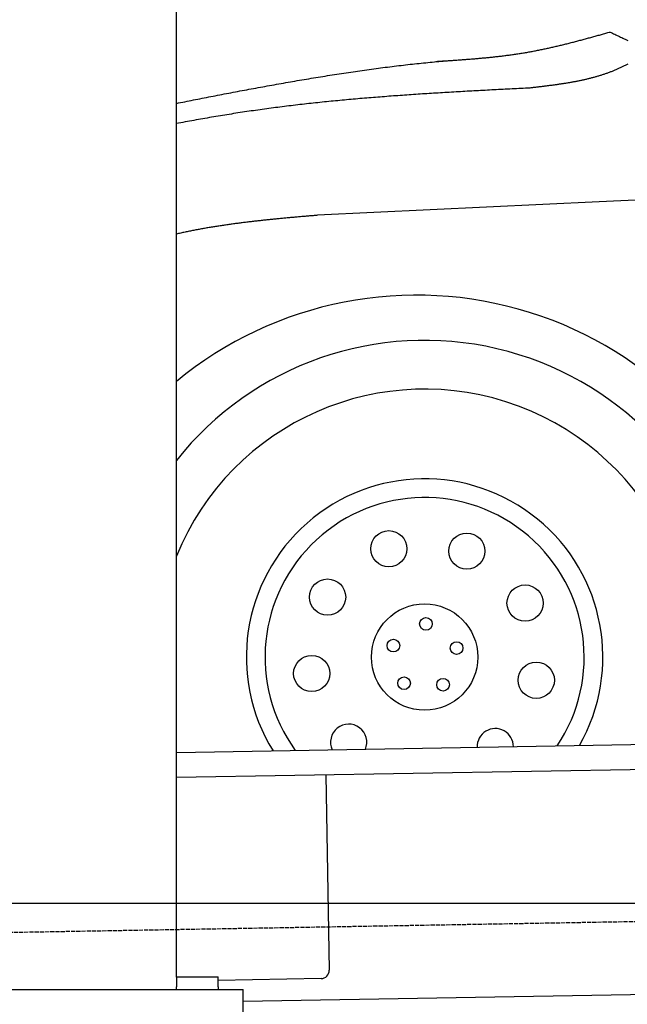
# Model space of a CAD drawing. Extents: x 562 to 7231, y 5817 to 12126.
# Tile 4 of 58: x 1545 to 2273, y 7995 to 9176. Entities that reach past the tile are written whole.
import ezdxf

# ---------------------------------------------------------------- set-up
doc = ezdxf.new("R2010")
doc.units = 0
doc.linetypes.add('GEN3', pattern=[6.25, 5, -1.25])
doc.layers.get('0').update_dxf_attribs({"linetype": 'CONTINUOUS'})
for name, color, linetype in [('3', 6, 'GEN3'), ('5', 3, 'CONTINUOUS'), ('CAR', 10, 'CONTINUOUS')]:
    doc.layers.add(name, color=color, linetype=linetype)

msp = doc.modelspace()

# ---------------------------------------------------------------- linework, layer by layer
for p, q in [((1732.775, 8027.85), (1732.775, 10183.018)), ((1732.775, 8297.073), (4392.087, 8343.491)), ((4387.611, 8313.408), (1732.775, 8267.068)), ((1911.989, 8270.196), (1916.072, 8036.232)), ((4146.361, 8039.156), (1812.775, 7998.423)), ((1732.775, 8028.018), (1782.775, 8028.018)), ((1732.775, 8027.85), (1732.775, 8016.018)), ((1782.775, 8016.018), (1782.775, 8028.018)), ((1906.248, 8026.059), (1782.775, 8023.904)), ((1072.775, 8013.018), (1812.775, 8013.018)), ((1732.775, 8013.018), (1732.775, 8016.018)), ((1782.775, 8016.018), (1782.775, 8013.018)), ((1812.775, 7908.018), (1812.775, 8013.018))]:
    msp.add_line(p, q)
msp.add_arc((1906.074, 8036.057), 10, 271, 1)
at = {"layer": '3'}
msp.add_line((1175.278, 8075.309), (6230.443, 8163.547), dxfattribs=at)
at = {"layer": '5'}
msp.add_line((6272.775, 8115.902), (872.775, 8115.902), dxfattribs=at)
at = {"layer": 'CAR'}
for p, q in [((4447.567, 9063.515), (2239.878, 8957.561)), ((2239.878, 8957.561), (1902.031, 8941.346))]:
    msp.add_line(p, q, dxfattribs=at)
for points in [[(2043.75, 9125.83, 0), (2045.09, 9125.92, 0), (2046.43, 9126, 0), (2047.77, 9126.09, 0), (2049.1, 9126.18, 0), (2050.44, 9126.26, 0), (2051.78, 9126.35, 0), (2053.12, 9126.43, 0), (2054.46, 9126.52, 0), (2055.8, 9126.61, 0), (2057.13, 9126.7, 0), (2058.47, 9126.78, 0), (2059.81, 9126.87, 0), (2061.15, 9126.96, 0), (2062.49, 9127.05, 0), (2063.82, 9127.14, 0), (2065.16, 9127.23, 0), (2066.5, 9127.32, 0), (2067.83, 9127.42, 0), (2069.17, 9127.51, 0), (2070.51, 9127.6, 0), (2071.85, 9127.7, 0), (2073.18, 9127.79, 0), (2074.52, 9127.89, 0), (2075.86, 9127.98, 0), (2077.19, 9128.08, 0), (2078.53, 9128.18, 0), (2079.86, 9128.28, 0), (2081.2, 9128.38, 0), (2082.53, 9128.49, 0), (2083.87, 9128.59, 0), (2085.21, 9128.7, 0), (2086.54, 9128.8, 0), (2087.87, 9128.91, 0), (2089.21, 9129.02, 0), (2090.54, 9129.13, 0), (2091.88, 9129.24, 0), (2093.21, 9129.36, 0), (2094.54, 9129.47, 0), (2095.88, 9129.59, 0), (2097.21, 9129.71, 0), (2098.54, 9129.83, 0), (2099.87, 9129.95, 0), (2101.21, 9130.07, 0), (2102.54, 9130.2, 0), (2103.87, 9130.32, 0), (2105.2, 9130.45, 0), (2106.53, 9130.58, 0), (2107.86, 9130.72, 0), (2109.19, 9130.85, 0), (2110.52, 9130.99, 0), (2111.85, 9131.13, 0), (2113.18, 9131.27, 0), (2114.51, 9131.41, 0), (2115.83, 9131.56, 0), (2117.16, 9131.71, 0), (2118.49, 9131.86, 0), (2119.82, 9132.01, 0), (2121.14, 9132.17, 0), (2122.47, 9132.32, 0), (2123.79, 9132.48, 0), (2125.12, 9132.65, 0), (2126.44, 9132.81, 0), (2127.77, 9132.98, 0), (2129.09, 9133.15, 0), (2130.42, 9133.32, 0), (2131.74, 9133.5, 0), (2133.06, 9133.68, 0), (2134.38, 9133.86, 0), (2135.7, 9134.04, 0), (2137.03, 9134.23, 0), (2138.35, 9134.42, 0), (2139.67, 9134.61, 0), (2140.99, 9134.81, 0), (2142.3, 9135.01, 0), (2143.62, 9135.21, 0), (2144.94, 9135.41, 0), (2146.26, 9135.62, 0), (2147.57, 9135.83, 0), (2148.89, 9136.05, 0), (2150.21, 9136.27, 0), (2151.52, 9136.49, 0), (2152.84, 9136.71, 0), (2154.15, 9136.94, 0), (2155.46, 9137.18, 0), (2156.78, 9137.41, 0), (2158.09, 9137.65, 0), (2159.4, 9137.89, 0), (2160.71, 9138.14, 0), (2162.02, 9138.39, 0), (2163.33, 9138.64, 0), (2164.64, 9138.89, 0), (2165.95, 9139.15, 0), (2167.26, 9139.41, 0), (2168.56, 9139.68, 0), (2169.87, 9139.94, 0), (2171.18, 9140.21, 0), (2172.48, 9140.49, 0), (2173.79, 9140.76, 0), (2175.1, 9141.04, 0), (2176.4, 9141.32, 0), (2177.71, 9141.6, 0), (2179.01, 9141.89, 0), (2180.31, 9142.18, 0), (2181.62, 9142.47, 0), (2182.92, 9142.77, 0), (2184.22, 9143.06, 0), (2185.52, 9143.36, 0), (2186.82, 9143.66, 0), (2188.12, 9143.97, 0), (2189.43, 9144.27, 0), (2190.73, 9144.58, 0), (2192.03, 9144.89, 0), (2193.32, 9145.2, 0), (2194.62, 9145.52, 0), (2195.92, 9145.83, 0), (2197.22, 9146.15, 0), (2198.52, 9146.47, 0), (2199.82, 9146.8, 0), (2201.11, 9147.12, 0), (2202.41, 9147.45, 0), (2203.71, 9147.78, 0), (2205, 9148.11, 0), (2206.3, 9148.44, 0), (2207.6, 9148.77, 0), (2208.89, 9149.1, 0), (2210.19, 9149.44, 0), (2211.48, 9149.78, 0), (2212.78, 9150.12, 0), (2214.07, 9150.46, 0), (2215.37, 9150.8, 0), (2216.66, 9151.14, 0), (2217.95, 9151.49, 0), (2219.25, 9151.83, 0), (2220.54, 9152.18, 0), (2221.84, 9152.53, 0), (2223.13, 9152.88, 0), (2224.42, 9153.23, 0), (2225.71, 9153.58, 0), (2227.01, 9153.93, 0), (2228.3, 9154.28, 0), (2229.59, 9154.64, 0), (2230.88, 9154.99, 0), (2232.18, 9155.35, 0), (2233.47, 9155.7, 0), (2234.76, 9156.06, 0), (2236.05, 9156.42, 0), (2237.34, 9156.78, 0), (2238.63, 9157.14, 0), (2239.93, 9157.49, 0), (2241.22, 9157.85, 0), (2242.51, 9158.21, 0), (2243.8, 9158.57, 0), (2245.09, 9158.94, 0), (2246.38, 9159.3, 0), (2247.67, 9159.66, 0), (2248.96, 9160.02, 0), (2250.26, 9160.38, 0), (2251.55, 9160.74, 0), (2252.84, 9161.1, 0)], [(2252.84, 9161.1, 0), (2254.24, 9160.43, 0), (2255.64, 9159.76, 0), (2257.04, 9159.09, 0), (2258.44, 9158.41, 0), (2259.84, 9157.74, 0), (2261.24, 9157.07, 0), (2262.64, 9156.4, 0), (2264.05, 9155.74, 0), (2265.45, 9155.07, 0), (2266.85, 9154.4, 0), (2268.25, 9153.74, 0), (2269.66, 9153.08, 0), (2271.06, 9152.42, 0), (2272.47, 9151.76, 0), (2273.88, 9151.11, 0)], [(1732.77, 9075.52, 0), (1735.31, 9076.03, 0), (1737.84, 9076.53, 0), (1740.39, 9077.04, 0), (1742.94, 9077.55, 0), (1745.51, 9078.06, 0), (1748.08, 9078.57, 0), (1750.65, 9079.09, 0), (1753.24, 9079.6, 0), (1755.83, 9080.11, 0), (1758.43, 9080.62, 0), (1761.03, 9081.14, 0), (1763.64, 9081.65, 0), (1766.26, 9082.17, 0), (1768.89, 9082.68, 0), (1771.52, 9083.2, 0), (1774.15, 9083.71, 0), (1776.8, 9084.23, 0), (1779.45, 9084.74, 0), (1782.1, 9085.26, 0), (1784.76, 9085.77, 0), (1787.43, 9086.29, 0), (1790.1, 9086.8, 0), (1792.78, 9087.31, 0), (1795.46, 9087.83, 0), (1798.15, 9088.34, 0), (1800.85, 9088.86, 0), (1803.54, 9089.37, 0), (1806.25, 9089.88, 0), (1808.95, 9090.39, 0), (1811.67, 9090.9, 0), (1814.38, 9091.41, 0), (1817.1, 9091.92, 0), (1819.83, 9092.43, 0), (1822.55, 9092.94, 0), (1825.29, 9093.44, 0), (1828.02, 9093.95, 0), (1830.76, 9094.45, 0), (1833.5, 9094.96, 0), (1836.25, 9095.46, 0), (1839, 9095.96, 0), (1841.75, 9096.46, 0), (1844.51, 9096.96, 0), (1847.27, 9097.45, 0), (1850.03, 9097.95, 0), (1852.79, 9098.44, 0), (1855.56, 9098.93, 0), (1858.32, 9099.42, 0), (1861.09, 9099.91, 0), (1863.87, 9100.4, 0), (1866.64, 9100.88, 0), (1869.42, 9101.37, 0), (1872.19, 9101.85, 0), (1874.97, 9102.33, 0), (1877.75, 9102.8, 0), (1880.53, 9103.28, 0), (1883.32, 9103.75, 0), (1886.1, 9104.22, 0), (1888.89, 9104.69, 0), (1891.67, 9105.15, 0), (1894.46, 9105.61, 0), (1897.24, 9106.08, 0), (1900.03, 9106.53, 0), (1902.82, 9106.99, 0), (1905.6, 9107.44, 0), (1908.39, 9107.89, 0), (1911.18, 9108.34, 0), (1913.97, 9108.78, 0), (1916.75, 9109.22, 0), (1919.54, 9109.66, 0), (1922.32, 9110.1, 0), (1925.11, 9110.53, 0), (1927.89, 9110.96, 0), (1930.67, 9111.38, 0), (1933.46, 9111.81, 0), (1936.24, 9112.22, 0), (1939.01, 9112.64, 0), (1941.79, 9113.05, 0), (1944.57, 9113.46, 0), (1947.34, 9113.87, 0), (1950.11, 9114.27, 0), (1952.88, 9114.67, 0), (1955.65, 9115.06, 0), (1958.41, 9115.45, 0), (1961.18, 9115.84, 0), (1963.94, 9116.22, 0), (1966.69, 9116.6, 0), (1969.45, 9116.97, 0), (1972.2, 9117.34, 0), (1974.95, 9117.71, 0), (1977.69, 9118.07, 0), (1980.44, 9118.43, 0), (1983.17, 9118.79, 0), (1985.91, 9119.13, 0), (1988.64, 9119.48, 0), (1991.37, 9119.82, 0), (1994.09, 9120.16, 0), (1996.81, 9120.49, 0), (1999.53, 9120.81, 0), (2002.24, 9121.13, 0), (2004.94, 9121.45, 0), (2007.64, 9121.76, 0), (2010.34, 9122.07, 0), (2013.03, 9122.37, 0), (2015.72, 9122.67, 0), (2018.4, 9122.96, 0), (2021.08, 9123.25, 0), (2023.75, 9123.53, 0), (2026.41, 9123.81, 0), (2029.07, 9124.08, 0), (2031.73, 9124.34, 0), (2034.38, 9124.61, 0), (2037.02, 9124.86, 0), (2039.65, 9125.11, 0), (2042.28, 9125.35, 0), (2044.91, 9125.59, 0), (2047.52, 9125.82, 0), (2050.13, 9126.05, 0), (2052.74, 9126.27, 0), (2055.33, 9126.49, 0), (2057.92, 9126.69, 0), (2060.51, 9126.9, 0), (2063.08, 9127.09, 0), (2065.65, 9127.28, 0), (2068.21, 9127.47, 0), (2070.76, 9127.65, 0), (2073.3, 9127.82, 0), (2075.84, 9127.98, 0)], [(2274.06, 9122.68, 0), (2273.22, 9122.22, 0), (2272.38, 9121.78, 0), (2271.53, 9121.33, 0), (2270.69, 9120.89, 0), (2269.84, 9120.46, 0), (2268.99, 9120.03, 0), (2268.14, 9119.61, 0), (2267.28, 9119.19, 0), (2266.42, 9118.78, 0), (2265.57, 9118.37, 0), (2264.7, 9117.97, 0), (2263.84, 9117.57, 0), (2262.98, 9117.18, 0), (2262.11, 9116.79, 0), (2261.24, 9116.41, 0), (2260.37, 9116.03, 0), (2259.5, 9115.66, 0), (2258.62, 9115.29, 0), (2257.74, 9114.92, 0), (2256.87, 9114.56, 0), (2255.99, 9114.21, 0), (2255.1, 9113.86, 0), (2254.22, 9113.51, 0), (2253.33, 9113.17, 0), (2252.45, 9112.84, 0), (2251.56, 9112.5, 0), (2250.66, 9112.18, 0), (2249.77, 9111.85, 0), (2248.88, 9111.53, 0), (2247.98, 9111.22, 0), (2247.08, 9110.91, 0), (2246.18, 9110.6, 0), (2245.28, 9110.3, 0), (2244.38, 9110, 0), (2243.47, 9109.7, 0), (2242.57, 9109.41, 0), (2241.66, 9109.13, 0), (2240.75, 9108.84, 0), (2239.84, 9108.56, 0), (2238.93, 9108.29, 0), (2238.01, 9108.02, 0), (2237.1, 9107.75, 0), (2236.18, 9107.48, 0), (2235.26, 9107.22, 0), (2234.34, 9106.96, 0), (2233.42, 9106.71, 0), (2232.5, 9106.46, 0), (2231.57, 9106.21, 0), (2230.65, 9105.97, 0), (2229.72, 9105.73, 0), (2228.79, 9105.49, 0), (2227.86, 9105.26, 0), (2226.93, 9105.03, 0), (2226, 9104.8, 0), (2225.07, 9104.58, 0), (2224.13, 9104.36, 0), (2223.2, 9104.14, 0), (2222.26, 9103.92, 0), (2221.32, 9103.71, 0), (2220.38, 9103.5, 0), (2219.44, 9103.3, 0), (2218.5, 9103.09, 0), (2217.56, 9102.89, 0), (2216.62, 9102.7, 0), (2215.67, 9102.5, 0), (2214.72, 9102.31, 0), (2213.78, 9102.12, 0), (2212.83, 9101.93, 0), (2211.88, 9101.75, 0), (2210.93, 9101.56, 0), (2209.98, 9101.38, 0), (2209.03, 9101.21, 0), (2208.07, 9101.03, 0), (2207.12, 9100.86, 0), (2206.16, 9100.69, 0), (2205.21, 9100.52, 0), (2204.25, 9100.35, 0), (2203.29, 9100.19, 0), (2202.34, 9100.03, 0), (2201.38, 9099.87, 0), (2200.42, 9099.71, 0), (2199.46, 9099.55, 0), (2198.49, 9099.4, 0), (2197.53, 9099.25, 0), (2196.57, 9099.09, 0), (2195.61, 9098.95, 0), (2194.64, 9098.8, 0), (2193.68, 9098.65, 0), (2192.71, 9098.51, 0), (2191.74, 9098.37, 0), (2190.78, 9098.23, 0), (2189.81, 9098.09, 0), (2188.84, 9097.95, 0), (2187.87, 9097.82, 0), (2186.9, 9097.68, 0), (2185.93, 9097.55, 0), (2184.96, 9097.42, 0), (2183.99, 9097.28, 0), (2183.02, 9097.16, 0), (2182.05, 9097.03, 0), (2181.08, 9096.9, 0), (2180.1, 9096.77, 0), (2179.13, 9096.65, 0), (2178.16, 9096.52, 0), (2177.18, 9096.4, 0), (2176.21, 9096.28, 0), (2175.23, 9096.16, 0), (2174.26, 9096.04, 0), (2173.28, 9095.92, 0), (2172.31, 9095.8, 0), (2171.33, 9095.68, 0), (2170.35, 9095.56, 0), (2169.38, 9095.45, 0), (2168.4, 9095.33, 0), (2167.42, 9095.21, 0), (2166.45, 9095.1, 0), (2165.47, 9094.98, 0), (2164.49, 9094.87, 0), (2163.51, 9094.75, 0), (2162.54, 9094.64, 0), (2161.56, 9094.53, 0), (2160.58, 9094.41, 0), (2159.6, 9094.3, 0), (2158.62, 9094.19, 0), (2157.65, 9094.07, 0), (2156.67, 9093.96, 0)], [(2156.67, 9093.96, 0), (2153.98, 9093.82, 0), (2151.3, 9093.68, 0), (2148.61, 9093.55, 0), (2145.93, 9093.41, 0), (2143.24, 9093.27, 0), (2140.56, 9093.13, 0), (2137.87, 9093, 0), (2135.19, 9092.86, 0), (2132.5, 9092.72, 0), (2129.81, 9092.58, 0), (2127.13, 9092.44, 0), (2124.44, 9092.3, 0), (2121.76, 9092.16, 0), (2119.07, 9092.02, 0), (2116.39, 9091.88, 0), (2113.71, 9091.74, 0), (2111.02, 9091.6, 0), (2108.34, 9091.46, 0), (2105.65, 9091.31, 0), (2102.97, 9091.17, 0), (2100.28, 9091.03, 0), (2097.6, 9090.88, 0), (2094.91, 9090.74, 0), (2092.23, 9090.59, 0), (2089.55, 9090.44, 0), (2086.86, 9090.3, 0), (2084.18, 9090.15, 0), (2081.5, 9090, 0), (2078.81, 9089.85, 0), (2076.13, 9089.7, 0), (2073.45, 9089.54, 0), (2070.76, 9089.39, 0), (2068.08, 9089.24, 0), (2065.4, 9089.08, 0), (2062.71, 9088.93, 0), (2060.03, 9088.77, 0), (2057.35, 9088.61, 0), (2054.67, 9088.45, 0), (2051.99, 9088.29, 0), (2049.3, 9088.13, 0), (2046.62, 9087.96, 0), (2043.94, 9087.8, 0), (2041.26, 9087.63, 0), (2038.58, 9087.46, 0), (2035.9, 9087.3, 0), (2033.22, 9087.13, 0), (2030.54, 9086.95, 0), (2027.86, 9086.78, 0), (2025.18, 9086.61, 0), (2022.5, 9086.43, 0), (2019.82, 9086.25, 0), (2017.14, 9086.07, 0), (2014.46, 9085.89, 0), (2011.78, 9085.71, 0), (2009.1, 9085.52, 0), (2006.43, 9085.34, 0), (2003.75, 9085.15, 0), (2001.07, 9084.96, 0), (1998.39, 9084.77, 0), (1995.72, 9084.57, 0), (1993.04, 9084.38, 0), (1990.36, 9084.18, 0), (1987.69, 9083.98, 0), (1985.01, 9083.78, 0), (1982.34, 9083.57, 0), (1979.66, 9083.37, 0), (1976.99, 9083.16, 0), (1974.31, 9082.95, 0), (1971.64, 9082.74, 0), (1968.96, 9082.52, 0), (1966.29, 9082.31, 0), (1963.62, 9082.09, 0), (1960.94, 9081.87, 0), (1958.27, 9081.64, 0), (1955.6, 9081.42, 0), (1952.93, 9081.19, 0), (1950.25, 9080.96, 0), (1947.58, 9080.73, 0), (1944.91, 9080.49, 0), (1942.24, 9080.25, 0), (1939.57, 9080.01, 0), (1936.9, 9079.77, 0), (1934.23, 9079.52, 0), (1931.56, 9079.27, 0), (1928.9, 9079.02, 0), (1926.23, 9078.77, 0), (1923.56, 9078.51, 0), (1920.89, 9078.25, 0), (1918.23, 9077.99, 0), (1915.56, 9077.72, 0), (1912.89, 9077.46, 0), (1910.23, 9077.19, 0), (1907.56, 9076.91, 0), (1904.9, 9076.64, 0), (1902.23, 9076.36, 0), (1899.57, 9076.07, 0), (1896.91, 9075.79, 0), (1894.24, 9075.5, 0), (1891.58, 9075.21, 0), (1888.92, 9074.91, 0), (1886.26, 9074.61, 0), (1883.6, 9074.31, 0), (1880.93, 9074.01, 0), (1878.27, 9073.7, 0), (1875.61, 9073.39, 0), (1872.96, 9073.07, 0), (1870.3, 9072.75, 0), (1867.64, 9072.43, 0), (1864.98, 9072.11, 0), (1862.32, 9071.78, 0), (1859.67, 9071.44, 0), (1857.01, 9071.11, 0), (1854.36, 9070.77, 0), (1851.7, 9070.43, 0), (1849.05, 9070.08, 0), (1846.39, 9069.73, 0), (1843.74, 9069.38, 0), (1841.09, 9069.02, 0), (1838.43, 9068.66, 0), (1835.78, 9068.29, 0), (1833.13, 9067.92, 0), (1830.48, 9067.55, 0), (1827.83, 9067.17, 0), (1825.18, 9066.79, 0), (1822.53, 9066.41, 0), (1819.88, 9066.02, 0), (1817.24, 9065.63, 0), (1814.59, 9065.23, 0), (1811.94, 9064.83, 0), (1809.3, 9064.43, 0), (1806.65, 9064.02, 0), (1804, 9063.61, 0), (1801.36, 9063.2, 0), (1798.72, 9062.78, 0), (1796.07, 9062.36, 0), (1793.43, 9061.94, 0), (1790.79, 9061.51, 0), (1788.15, 9061.08, 0), (1785.5, 9060.64, 0), (1782.86, 9060.21, 0), (1780.22, 9059.76, 0), (1777.58, 9059.32, 0), (1774.94, 9058.87, 0), (1772.3, 9058.42, 0), (1769.67, 9057.96, 0), (1767.03, 9057.51, 0), (1764.39, 9057.04, 0), (1761.75, 9056.58, 0), (1759.12, 9056.11, 0), (1756.48, 9055.64, 0), (1753.84, 9055.17, 0), (1751.21, 9054.69, 0), (1748.57, 9054.21, 0), (1745.94, 9053.73, 0), (1743.31, 9053.24, 0), (1740.67, 9052.75, 0), (1738.04, 9052.26, 0), (1735.41, 9051.76, 0), (1732.77, 9051.26, 0)], [(1902.03, 8941.35, 0), (1900.68, 8941.23, 0), (1899.33, 8941.11, 0), (1897.97, 8941, 0), (1896.62, 8940.88, 0), (1895.27, 8940.76, 0), (1893.91, 8940.64, 0), (1892.56, 8940.53, 0), (1891.21, 8940.41, 0), (1889.86, 8940.29, 0), (1888.5, 8940.17, 0), (1887.15, 8940.06, 0), (1885.8, 8939.94, 0), (1884.45, 8939.82, 0), (1883.1, 8939.7, 0), (1881.74, 8939.58, 0), (1880.39, 8939.46, 0), (1879.04, 8939.34, 0), (1877.69, 8939.22, 0), (1876.34, 8939.1, 0), (1874.99, 8938.98, 0), (1873.64, 8938.86, 0), (1872.28, 8938.73, 0), (1870.93, 8938.61, 0), (1869.58, 8938.49, 0), (1868.23, 8938.36, 0), (1866.88, 8938.24, 0), (1865.53, 8938.11, 0), (1864.18, 8937.99, 0), (1862.83, 8937.86, 0), (1861.48, 8937.74, 0), (1860.13, 8937.61, 0), (1858.79, 8937.48, 0), (1857.44, 8937.35, 0), (1856.09, 8937.22, 0), (1854.74, 8937.09, 0), (1853.39, 8936.96, 0), (1852.04, 8936.83, 0), (1850.7, 8936.7, 0), (1849.35, 8936.56, 0), (1848, 8936.43, 0), (1846.66, 8936.29, 0), (1845.31, 8936.16, 0), (1843.96, 8936.02, 0), (1842.62, 8935.88, 0), (1841.27, 8935.74, 0), (1839.93, 8935.6, 0), (1838.58, 8935.46, 0), (1837.24, 8935.32, 0), (1835.89, 8935.17, 0), (1834.55, 8935.03, 0), (1833.21, 8934.88, 0), (1831.86, 8934.74, 0), (1830.52, 8934.59, 0), (1829.18, 8934.44, 0), (1827.84, 8934.29, 0), (1826.5, 8934.14, 0), (1825.16, 8933.98, 0), (1823.82, 8933.83, 0), (1822.48, 8933.67, 0), (1821.14, 8933.52, 0), (1819.8, 8933.36, 0), (1818.46, 8933.2, 0), (1817.12, 8933.04, 0), (1815.78, 8932.87, 0), (1814.45, 8932.71, 0), (1813.11, 8932.54, 0), (1811.77, 8932.38, 0), (1810.44, 8932.21, 0), (1809.1, 8932.04, 0), (1807.77, 8931.87, 0), (1806.43, 8931.69, 0), (1805.1, 8931.52, 0), (1803.77, 8931.34, 0), (1802.43, 8931.16, 0), (1801.1, 8930.98, 0), (1799.77, 8930.8, 0), (1798.44, 8930.62, 0), (1797.11, 8930.43, 0), (1795.78, 8930.25, 0), (1794.45, 8930.06, 0), (1793.12, 8929.87, 0), (1791.79, 8929.68, 0), (1790.47, 8929.48, 0), (1789.14, 8929.29, 0), (1787.81, 8929.09, 0), (1786.49, 8928.89, 0), (1785.16, 8928.69, 0), (1783.84, 8928.48, 0), (1782.51, 8928.28, 0), (1781.19, 8928.07, 0), (1779.87, 8927.86, 0), (1778.55, 8927.65, 0), (1777.23, 8927.44, 0), (1775.91, 8927.22, 0), (1774.59, 8927, 0), (1773.27, 8926.78, 0), (1771.95, 8926.56, 0), (1770.63, 8926.33, 0), (1769.32, 8926.11, 0), (1768, 8925.88, 0), (1766.68, 8925.65, 0), (1765.37, 8925.41, 0), (1764.06, 8925.18, 0), (1762.74, 8924.94, 0), (1761.43, 8924.7, 0), (1760.12, 8924.46, 0), (1758.81, 8924.21, 0), (1757.5, 8923.96, 0), (1756.19, 8923.71, 0), (1754.88, 8923.46, 0), (1753.58, 8923.21, 0), (1752.27, 8922.95, 0), (1750.96, 8922.69, 0), (1749.66, 8922.42, 0), (1748.35, 8922.16, 0), (1747.05, 8921.89, 0), (1745.75, 8921.62, 0), (1744.45, 8921.35, 0), (1743.15, 8921.07, 0), (1741.85, 8920.79, 0), (1740.55, 8920.51, 0), (1739.25, 8920.23, 0), (1737.95, 8919.94, 0), (1736.66, 8919.65, 0), (1735.36, 8919.36, 0), (1734.07, 8919.06, 0), (1732.77, 8918.77, 0)]]:
    msp.add_polyline3d(points, dxfattribs=at)
for centre, radius in [((1987.52, 8541.48), 21.711), ((2081.052, 8538.652), 21.711), ((1914.053, 8483.526), 21.711), ((2150.883, 8476.365), 21.711), ((2030.401, 8411.578), 63.76), ((2031.987, 8451.407), 7.59), ((1993.012, 8425.394), 7.59), ((2068.77, 8422.378), 7.59), ((1895.027, 8391.906), 21.711), ((2164.34, 8383.763), 21.711), ((2005.708, 8380.289), 7.59), ((2052.528, 8378.424), 7.59)]:
    msp.add_circle(centre, radius, dxfattribs=at)
for centre, radius, start, end in [((2020.852, 8392.757), 452.819, 15.714025, 129.507968), ((2030.401, 8411.578), 379.787, 12.021768, 141.597554), ((2030.401, 8411.578), 321.278, 341.111818, 157.877877), ((2030.401, 8411.578), 213.75, 330.248391, 211.751609), ((2030.401, 8411.578), 191.301, 326.157703, 215.842297), ((1939.343, 8309.491), 21.711, 337.054996, 204.945004), ((2115.125, 8304.177), 21.711, 359.865096, 182.134904)]:
    msp.add_arc(centre, radius, start, end, dxfattribs=at)

doc.saveas('drawing.dxf')
